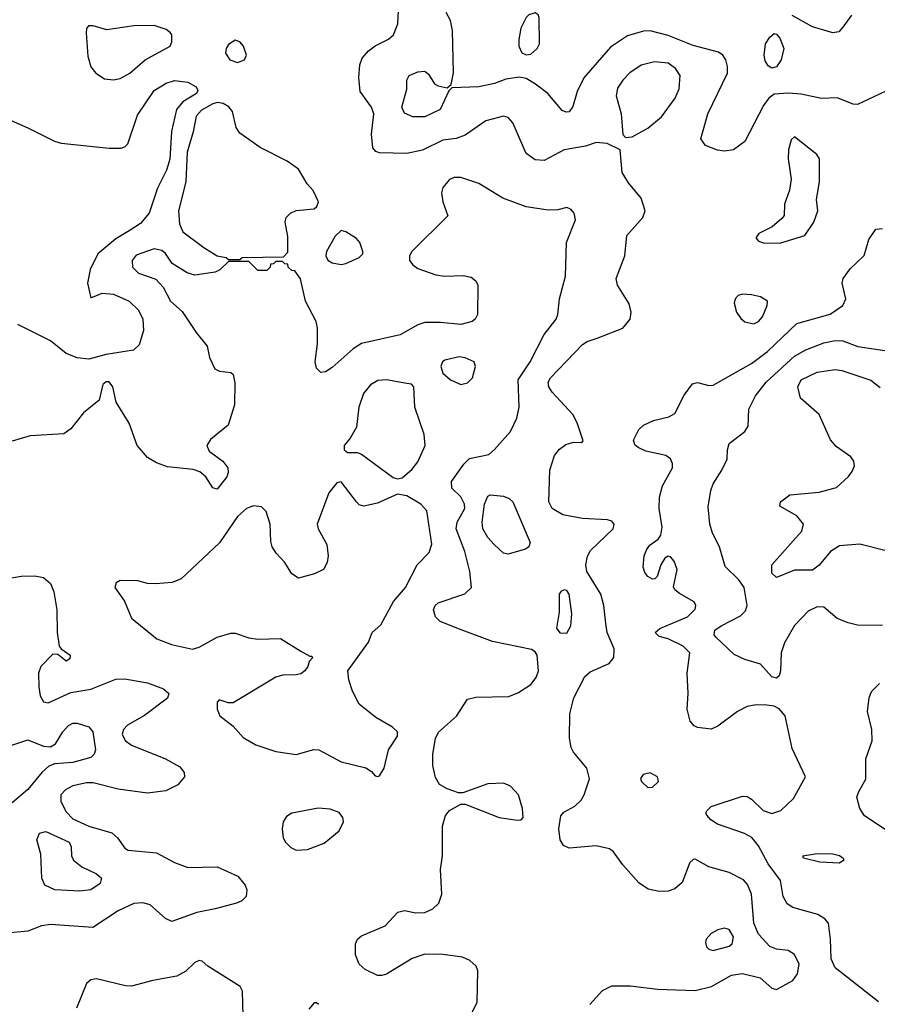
# Model space of a CAD drawing. Extents: x 1173029 to 1307123, y 522559 to 678521.
# Tile 59 of 256: x 1221849 to 1225652, y 536776 to 541143. Entities that reach past the tile are written whole.
import ezdxf

# ---------------------------------------------------------------- set-up
doc = ezdxf.new("R2010")
doc.units = 0

msp = doc.modelspace()

# ---------------------------------------------------------------- linework, layer by layer
at = {"layer": '0CON10XD'}
for points in [[(1224377.1, 536775), (1224433.2, 536836.8), (1224475, 536858.6), (1224557.6, 536857.6), (1224677, 536843), (1224845, 536837.7), (1224917.5, 536855), (1225005, 536905.4), (1225055, 536912.3), (1225133.1, 536893.1), (1225185, 536848.6), (1225205, 536841.4), (1225277.9, 536882.1), (1225298.9, 536911.1), (1225305.5, 536955), (1225285, 536997.1), (1225256.7, 537015), (1225205, 537020.9), (1225175, 537032.5), (1225125, 537087.1), (1225105, 537136.7), (1225094.7, 537265), (1225076.9, 537306.9), (1225058.7, 537328.7), (1224995, 537360.5), (1224905.5, 537385.5), (1224845, 537420), (1224835, 537418.6), (1224820.6, 537405), (1224786.4, 537316.4), (1224755, 537288.9), (1224725, 537278.2), (1224685, 537276.2), (1224636.5, 537286.5), (1224595, 537315.5), (1224523.8, 537395), (1224482.7, 537452.7), (1224465.3, 537465.3), (1224405, 537478.9), (1224285, 537468.8), (1224260.3, 537480.3), (1224245.9, 537505), (1224240, 537555), (1224248, 537612), (1224261.9, 537628.1), (1224311.5, 537655), (1224338.3, 537681.7), (1224352.5, 537705), (1224375.9, 537775.9), (1224364.2, 537824.2), (1224304.5, 537894.5), (1224294.2, 537915), (1224286.6, 537956.6), (1224288.5, 538065), (1224306.9, 538135), (1224355, 538230), (1224378.7, 538251.3), (1224462.6, 538287.4), (1224483.3, 538315), (1224485, 538353.3), (1224454.6, 538424.6), (1224448.5, 538465), (1224439.1, 538545), (1224426.2, 538595), (1224364.6, 538695), (1224359.1, 538725), (1224367, 538763), (1224380.9, 538789.1), (1224481.2, 538885), (1224485.9, 538905.9), (1224475, 538918.8), (1224455, 538924.2), (1224345, 538930.6), (1224257.3, 538947.2), (1224210, 538975), (1224195.7, 539005), (1224200, 539145), (1224220.3, 539209.7), (1224242.3, 539237.7), (1224271.1, 539258.9), (1224305, 539269.2), (1224341.7, 539268.3), (1224347.5, 539275), (1224321.9, 539355), (1224301.7, 539391.7), (1224210.8, 539490.8), (1224195.5, 539515), (1224193.1, 539535), (1224202.9, 539555), (1224345, 539702.2), (1224365, 539716.2), (1224409.3, 539730.7), (1224524, 539775), (1224555.8, 539815), (1224560, 539845), (1224552.4, 539882.4), (1224500, 539965), (1224494.5, 539995), (1224532.7, 540095), (1224542.1, 540185), (1224611.9, 540265), (1224622.9, 540295), (1224605, 540351.2), (1224548.6, 540418.6), (1224521.4, 540465), (1224512.5, 540565), (1224453.9, 540593.9), (1224405, 540598), (1224357.9, 540582.1), (1224263.8, 540565), (1224175, 540518.1), (1224135, 540521.4), (1224095, 540548.8), (1224036.1, 540686.1), (1224015, 540708.6), (1223995, 540715.5), (1223916, 540694), (1223825, 540630.5), (1223784.6, 540615.4), (1223725, 540609.2), (1223635, 540563.8), (1223565, 540548.8), (1223445, 540552.9), (1223428.6, 540558.6), (1223414.4, 540574.4), (1223409.3, 540635), (1223419.3, 540725), (1223408.9, 540755), (1223359.1, 540825), (1223353.1, 540886.9), (1223357.3, 540942.7), (1223368, 540972), (1223395.4, 541004.6), (1223425, 541027.3), (1223484.1, 541055.9), (1223506.7, 541075), (1223526.3, 541123.7), (1223528.5, 541185)], [(1223592.4, 540712.4), (1223555, 540728.6), (1223543.3, 540755), (1223566.2, 540835), (1223566.2, 540875), (1223576.7, 540895), (1223615, 540911.9), (1223645, 540914.3), (1223661.3, 540901.3), (1223688.8, 540858.8), (1223705, 540848.8), (1223745, 540840), (1223762.5, 540855), (1223772.7, 540907.3), (1223768.9, 541095), (1223759.4, 541139.4), (1223740, 541175)], [(1224095, 540986.2), (1224115, 540990), (1224143.3, 541015), (1224153.8, 541035), (1224153, 541153), (1224147.5, 541165), (1224135, 541172.5), (1224106.4, 541163.6), (1224095, 541152.5), (1224072, 541105), (1224062, 541055), (1224062, 541025), (1224076.1, 540996.1), (1224095, 540986.2)], [(1225537.7, 541162.3), (1225499.9, 541110.1), (1225481.1, 541088.9), (1225455.8, 541084.2), (1225365, 541110.8), (1225275, 541160.9)], [(1222264.6, 540875.4), (1222295, 540882.3), (1222337.1, 540905), (1222405.9, 540964.1), (1222516.7, 541025), (1222523.8, 541045), (1222523.3, 541075), (1222515.9, 541085.9), (1222498.7, 541098.7), (1222445, 541116.8), (1222355, 541115.3), (1222235, 541097.5), (1222175, 541115.6), (1222154.5, 541115.5), (1222145.7, 541104.3), (1222143.5, 541085), (1222150.9, 540980.9), (1222163.6, 540933.6), (1222185.7, 540905), (1222225, 540880.8), (1222264.6, 540875.4)], [(1222815, 540953.1), (1222845.8, 540964.2), (1222854.1, 540985.9), (1222841.9, 541025), (1222824.6, 541044.6), (1222805, 541051.5), (1222775, 541032.9), (1222764.5, 541015), (1222762.2, 540995), (1222781.4, 540965), (1222815, 540953.1)], [(1225715, 540837.5), (1225565, 540766), (1225545, 540768), (1225475, 540796), (1225405, 540793.1), (1225315, 540812.9), (1225257.3, 540817.3), (1225195, 540812.2), (1225171.5, 540795), (1225147.5, 540762.5), (1225065, 540601.9), (1225015, 540565.6), (1224975, 540560), (1224944.2, 540564.2), (1224890, 540585), (1224870, 540615), (1224901.4, 540725), (1224987.3, 540905), (1224988.2, 540935), (1224980, 540965), (1224967.5, 540985), (1224948.5, 540998.5), (1224835, 541028.2), (1224725, 541072.1), (1224645, 541092.9), (1224615, 541091.8), (1224545, 541071.8), (1224469, 541021), (1224350.4, 540885), (1224321.9, 540825), (1224302.4, 540757.6), (1224285, 540734.5), (1224272.2, 540732.2), (1224255, 540739.4), (1224190.6, 540815), (1224137.1, 540857.1), (1224095, 540882.2), (1224065, 540887.8), (1224005, 540879.5), (1223955, 540859.6), (1223885.5, 540845.5), (1223765, 540840), (1223752.5, 540827.5), (1223714, 540745), (1223645, 540711.5), (1223592.4, 540712.4)], [(1225185, 540928.1), (1225168.3, 540938.3), (1225155, 540960), (1225150.5, 540985), (1225156.7, 541035), (1225175.4, 541064.6), (1225195, 541082), (1225205, 541078.8), (1225220.2, 541060.2), (1225238.2, 541015), (1225226.2, 540965), (1225205, 540933.3), (1225185, 540928.1)], [(1224535, 540620), (1224565, 540623.8), (1224635, 540661.4), (1224695, 540712.2), (1224756.4, 540795), (1224773.7, 540836.3), (1224777.5, 540895), (1224757, 540927), (1224725, 540950), (1224663.9, 540956.1), (1224605, 540940.9), (1224555, 540906.9), (1224523.3, 540875), (1224500.5, 540839.5), (1224494.5, 540805), (1224515.6, 540725), (1224523.6, 540633.6), (1224535, 540620)], [(1221810.8, 540695), (1221885, 540663.9), (1222003.6, 540603.7), (1222033.3, 540595), (1222245, 540572.3), (1222296.6, 540573.4), (1222315, 540579.2), (1222328.2, 540591.8), (1222371.2, 540718.8), (1222445, 540828.5), (1222498.3, 540861.7), (1222535, 540872.7), (1222595, 540866.1), (1222631.5, 540845), (1222638.1, 540828.1), (1222632.9, 540815), (1222571.8, 540778.2), (1222543.5, 540745), (1222522.7, 540647.3), (1222515, 540523.8), (1222500.4, 540475), (1222460.6, 540395), (1222423.1, 540285), (1222385, 540239.3), (1222334.3, 540205.7), (1222275, 540171.2), (1222195.9, 540104.1), (1222160.9, 540035), (1222149.6, 539975), (1222165, 539910), (1222215, 539930), (1222265, 539926), (1222334.4, 539895), (1222375, 539854.5), (1222394.2, 539815), (1222397.7, 539765), (1222379.3, 539700.7), (1222353.2, 539676.8), (1222231.9, 539658.1), (1222155, 539637.9), (1222103.9, 539643.9), (1222055, 539663.1), (1221985, 539719.1), (1221840.7, 539790.7)], [(1222825, 540080), (1222835, 540087.5), (1223018.3, 540091.7), (1223037.5, 540112.5), (1223038.3, 540181.7), (1223026.2, 540245), (1223030, 540265), (1223050, 540285), (1223075, 540296), (1223155, 540303.3), (1223166.1, 540313.9), (1223173.3, 540335), (1223150, 540385), (1223124, 540415), (1223085, 540480), (1223035.4, 540515.4), (1222915, 540575.6), (1222825, 540639.2), (1222808.6, 540665), (1222791.9, 540735), (1222776.7, 540756.7), (1222751.8, 540771.8), (1222725.9, 540775.9), (1222705, 540769.5), (1222655, 540742.2), (1222631.8, 540715), (1222618.8, 540645), (1222591.7, 540555), (1222586.1, 540423.9), (1222553.6, 540295), (1222556.8, 540236.8), (1222571.9, 540201.9), (1222665, 540131.9), (1222725, 540096), (1222765, 540087.5), (1222775, 540080), (1222825, 540080)], [(1225151.7, 540151.7), (1225225, 540153.8), (1225331.2, 540185), (1225371.2, 540245), (1225388, 540295), (1225382, 540345), (1225395.6, 540424.4), (1225395.8, 540525), (1225384, 540545), (1225285, 540623.8), (1225269.7, 540610.3), (1225258.5, 540565), (1225257.5, 540525), (1225270, 540435), (1225262.7, 540387.3), (1225240, 540325), (1225238.8, 540275), (1225229.5, 540260.5), (1225185.4, 540224.6), (1225126.2, 540195), (1225113.8, 540175), (1225125, 540160), (1225151.7, 540151.7)], [(1223811.9, 536655), (1223877.1, 536785), (1223880, 536925), (1223872.5, 536945), (1223845, 536971.2), (1223812.5, 536985), (1223725, 536996.5), (1223645, 536998.7), (1223590, 536980), (1223475, 536910.5), (1223455, 536903.3), (1223435, 536904.4), (1223380.5, 536930.5), (1223354.4, 536955), (1223338.2, 536995), (1223338.2, 537045), (1223346.9, 537065), (1223365, 537080.5), (1223470, 537125), (1223525.5, 537184.5), (1223555, 537191.9), (1223605, 537181.8), (1223645, 537182.7), (1223680.4, 537199.6), (1223707.5, 537225), (1223720.6, 537265), (1223715.5, 537374.5), (1223724.4, 537435), (1223723.2, 537566.8), (1223737, 537613), (1223755, 537636.2), (1223805, 537663.8), (1223825, 537664), (1223975, 537604.5), (1224055, 537592.9), (1224072.5, 537595), (1224081.2, 537605), (1224078.9, 537645), (1224060.4, 537705), (1224025, 537743.1), (1223995, 537756.8), (1223925, 537754.6), (1223814.1, 537714.1), (1223794.3, 537714.3), (1223745, 537731.4), (1223711.3, 537751.3), (1223692.4, 537782.4), (1223680.6, 537835), (1223680.6, 537885), (1223693.5, 537955), (1223706.6, 537983.4), (1223785.3, 538054.7), (1223835, 538129.2), (1223871.3, 538138.7), (1224018.1, 538141.9), (1224061.3, 538158.7), (1224116.4, 538195), (1224139.6, 538225), (1224150.4, 538255), (1224144.5, 538324.5), (1224135, 538340), (1224119.2, 538349.2), (1223945, 538385.4), (1223799.7, 538439.7), (1223713.6, 538473.6), (1223693.3, 538495), (1223683.9, 538525), (1223691.2, 538545), (1223705, 538556.6), (1223823.1, 538596.9), (1223852.5, 538625), (1223845.5, 538695), (1223822.8, 538785), (1223784.2, 538885), (1223788.6, 538915), (1223823.2, 538975), (1223822.1, 538995), (1223805, 539026.4), (1223765.6, 539065), (1223763.1, 539095), (1223818.3, 539171.7), (1223843.6, 539196.4), (1223928.8, 539215), (1223955, 539236), (1224025, 539315.8), (1224052.9, 539375), (1224063.8, 539425), (1224059.3, 539545), (1224112.1, 539625), (1224175, 539746.2), (1224227.5, 539815), (1224236.1, 539836.1), (1224242.5, 539905), (1224269.4, 540005), (1224274.4, 540155), (1224314, 540255), (1224308, 540285), (1224295, 540301.2), (1224275, 540310), (1224235, 540299.4), (1224192.4, 540297.6), (1224095, 540312.9), (1223991.3, 540351.3), (1223885, 540416.5), (1223805, 540442.9), (1223775, 540442.5), (1223755, 540434), (1223725, 540398.8), (1223719.5, 540375), (1223725.5, 540335.5), (1223747.7, 540272.3), (1223587.5, 540115), (1223577.1, 540095), (1223577.5, 540075), (1223592, 540055), (1223615, 540039.4), (1223695, 540010.6), (1223735, 540005.6), (1223815, 540008.5), (1223850.5, 540000.5), (1223871.2, 539985), (1223880, 539965), (1223878.6, 539835), (1223868.6, 539815), (1223855.8, 539805), (1223805, 539790.4), (1223715, 539799.5), (1223645, 539799.2), (1223615, 539789.2), (1223535.5, 539744.5), (1223365, 539707.1), (1223327.4, 539682.6), (1223235, 539600), (1223205, 539581.2), (1223185, 539578.8), (1223165, 539596.7), (1223158.9, 539625), (1223169.5, 539705), (1223169.5, 539775), (1223163.5, 539805), (1223116.2, 539895), (1223093.9, 539993.9), (1223068.3, 540028.3), (1223055, 540030), (1223040, 540045), (1223038.3, 540058.3), (1223025, 540060), (1223015, 540070), (1222985, 540070), (1222975, 540060), (1222961.7, 540058.3), (1222960, 540045), (1222945, 540030), (1222905, 540030), (1222865, 540070), (1222775, 540070), (1222735.8, 540034.2), (1222715, 540023.8), (1222625, 540010), (1222590.9, 540020.9), (1222525, 540061.2), (1222495.8, 540105.8), (1222479.4, 540119.4), (1222445, 540126.7), (1222365, 540098.9), (1222346.9, 540075), (1222348.6, 540045), (1222375, 540019.2), (1222452.5, 539992.5), (1222485, 539956.2), (1222517.1, 539895), (1222569.3, 539849.3), (1222630.8, 539755), (1222680, 539695), (1222691.2, 539645), (1222714.1, 539594.1), (1222735, 539583.8), (1222785, 539577.5), (1222795, 539570), (1222803, 539533), (1222801.4, 539435), (1222772.9, 539345), (1222695, 539280.6), (1222678.1, 539255), (1222689.3, 539229.3), (1222750, 539185), (1222772, 539155), (1222774, 539135), (1222767.5, 539115), (1222725, 539060.8), (1222705, 539066.2), (1222674, 539115), (1222647.9, 539137.9), (1222617.5, 539147.5), (1222505, 539160.4), (1222455, 539177.7), (1222415, 539201.3), (1222369.1, 539255), (1222334, 539354), (1222277.3, 539447.3), (1222262.5, 539515), (1222245, 539537.3), (1222232.7, 539537.3), (1222218.1, 539525), (1222200.6, 539455), (1222131, 539399), (1222075, 539328.1), (1222045, 539305.7), (1221895, 539297.5), (1221815, 539274.3)], [(1223275, 540057.5), (1223295, 540061.8), (1223355, 540088), (1223371.2, 540105), (1223371.2, 540115), (1223357.5, 540155), (1223343, 540173), (1223295, 540202.5), (1223275, 540207.5), (1223247.7, 540182.3), (1223210, 540115), (1223205.8, 540095), (1223215.6, 540075.6), (1223234.5, 540064.5), (1223275, 540057.5)], [(1225657.6, 536787.6), (1225465, 536937.3), (1225447.4, 536977.4), (1225445.4, 537065), (1225435.9, 537135.9), (1225420, 537155), (1225388.6, 537175), (1225278, 537205), (1225252, 537222), (1225235.5, 537255), (1225223.6, 537325), (1225169, 537399), (1225125, 537478.9), (1225095.4, 537515.4), (1225063.2, 537533.2), (1224943.3, 537575), (1224913.3, 537595), (1224896.7, 537615), (1224892.5, 537625), (1224896.7, 537635), (1224915, 537653.3), (1225055, 537700), (1225075, 537698), (1225095, 537686), (1225146.2, 537636.2), (1225185, 537623.1), (1225225, 537635.3), (1225280.6, 537689.4), (1225334.4, 537785), (1225275, 537910), (1225243.8, 538055), (1225216.8, 538086.8), (1225195, 538097.8), (1225163, 538103), (1225115, 538103.8), (1225075, 538096.4), (1225031.9, 538075), (1224945, 538009.4), (1224915, 537996.9), (1224854.5, 538004.5), (1224840.8, 538010.8), (1224821.8, 538031.8), (1224808.9, 538085), (1224813.3, 538155), (1224809.1, 538245), (1224820.6, 538335), (1224790.8, 538365), (1224725, 538396.7), (1224685, 538408), (1224666.7, 538425), (1224687.3, 538442.7), (1224810.8, 538495), (1224845, 538528.8), (1224847.8, 538545), (1224840.5, 538560.5), (1224775, 538598), (1224753.8, 538615), (1224748.3, 538628.3), (1224764.2, 538705), (1224751.2, 538741.2), (1224735, 538760), (1224725, 538763.3), (1224710, 538755), (1224692, 538725), (1224676, 538674), (1224666.2, 538663.8), (1224655, 538661.2), (1224635, 538673.8), (1224621.1, 538691.1), (1224614.5, 538715), (1224618.8, 538765), (1224630, 538795), (1224645, 538814.3), (1224681.1, 538838.9), (1224692.5, 538857.5), (1224697.8, 538892.2), (1224684.8, 538975), (1224686.5, 539025), (1224699.6, 539075), (1224743.5, 539155), (1224744.5, 539175), (1224734.4, 539195), (1224715, 539210), (1224625, 539230), (1224592, 539245), (1224576.8, 539256.8), (1224571.7, 539278.3), (1224594, 539325), (1224616, 539345), (1224660, 539365), (1224728.3, 539381.7), (1224753.6, 539396.4), (1224795, 539477.1), (1224832.6, 539527.4), (1224855, 539533.1), (1224905, 539520), (1224925, 539521.9), (1225057.1, 539597.1), (1225095, 539617.5), (1225165, 539670.7), (1225294.8, 539795.2), (1225442.8, 539837.2), (1225499.2, 539875), (1225513.1, 539905), (1225497.1, 539975), (1225500.8, 539995), (1225532.2, 540037.8), (1225593.6, 540096.4), (1225615, 540167.5), (1225646.4, 540213.6), (1225675, 540217.5)], [(1225105, 539794.4), (1225125, 539804.4), (1225142.9, 539825), (1225164, 539875), (1225166, 539895), (1225135, 539913.1), (1225095, 539923.1), (1225055, 539925.6), (1225035, 539919.2), (1225021.4, 539905), (1225017.1, 539885), (1225028, 539845), (1225047, 539817), (1225065, 539802.5), (1225105, 539794.4)], [(1225675, 538456.6), (1225565, 538457.5), (1225522.5, 538467.5), (1225475, 538486.7), (1225415, 538536.9), (1225385, 538538.5), (1225345, 538519.1), (1225285, 538456.7), (1225240.7, 538379.3), (1225226.2, 538335), (1225223.3, 538255), (1225216.4, 538233.6), (1225205, 538223.1), (1225185, 538227.8), (1225134.7, 538284.7), (1225065, 538305.4), (1225017.9, 538327.9), (1224935.6, 538405), (1224928.1, 538415), (1224931.9, 538435), (1224959.2, 538455), (1225045, 538498.5), (1225068.1, 538521.9), (1225075.5, 538545), (1225061.8, 538625), (1225038.8, 538658.8), (1224977.8, 538717.8), (1224952.2, 538805), (1224921.9, 538865), (1224910, 538905), (1224902.4, 538982.4), (1224913.6, 539055), (1224924.4, 539085), (1224963.1, 539145), (1224986.8, 539193.2), (1224987.5, 539235), (1224995, 539263.3), (1225064.2, 539315.8), (1225079.5, 539340.5), (1225083.1, 539415), (1225111.8, 539475), (1225159.6, 539535), (1225285, 539650.6), (1225335, 539678.7), (1225415, 539710), (1225465, 539720.6), (1225498.7, 539718.7), (1225566.3, 539693.7), (1225705, 539672.4)], [(1223805, 539524.5), (1223835, 539531.9), (1223857.1, 539555), (1223870.8, 539605), (1223864, 539625), (1223825, 539643.3), (1223797.2, 539647.2), (1223735, 539633.1), (1223724.2, 539625), (1223715.8, 539605), (1223725.9, 539575.9), (1223760, 539545), (1223805, 539524.5)], [(1225685, 538788.9), (1225575, 538817.1), (1225485, 538810), (1225445.2, 538784.8), (1225395, 538723.6), (1225365, 538701.8), (1225285, 538701.9), (1225205, 538669.4), (1225185, 538688.8), (1225184.7, 538725.3), (1225291.4, 538845), (1225316.9, 538875), (1225325.5, 538905.5), (1225295, 538942.9), (1225220, 538985), (1225223.3, 539005), (1225264.2, 539035.8), (1225395, 539046.9), (1225471.7, 539068.3), (1225525, 539117.1), (1225541.4, 539138.6), (1225551.1, 539165), (1225548.5, 539185), (1225535, 539204.3), (1225470.1, 539250.1), (1225445, 539278.9), (1225395, 539392.5), (1225311.9, 539465), (1225300, 539515), (1225314.5, 539545), (1225385, 539579.5), (1225465, 539592.2), (1225495, 539587.3), (1225624, 539544), (1225665, 539512.2)], [(1223525, 539106), (1223545, 539111.2), (1223589.8, 539150.2), (1223615, 539182), (1223646.8, 539255), (1223642.6, 539302.6), (1223601.9, 539425), (1223597.5, 539515), (1223585.9, 539525.9), (1223565, 539530), (1223475, 539545.5), (1223437.4, 539542.6), (1223405, 539524), (1223373.1, 539485), (1223352.2, 539425), (1223342.9, 539335), (1223315, 539286.7), (1223287.5, 539255), (1223287.5, 539235), (1223303.3, 539223.3), (1223345, 539224), (1223365, 539215.8), (1223505, 539112), (1223525, 539106)], [(1223435, 537786), (1223445, 537790), (1223465, 537823.3), (1223483.8, 537905), (1223523.8, 537965), (1223523.8, 537985), (1223502.5, 538005), (1223428.3, 538048.3), (1223355, 538108), (1223324.4, 538165), (1223308.6, 538215), (1223304, 538255), (1223395, 538382.5), (1223412.5, 538425), (1223450.9, 538459.1), (1223507.2, 538562.8), (1223560.5, 538625), (1223612.2, 538725), (1223665, 538779.2), (1223677.2, 538817.2), (1223654.4, 538965), (1223627.1, 538995), (1223565, 539030.8), (1223525, 539038.8), (1223435, 538998), (1223375, 538985.7), (1223355, 538991.4), (1223342.2, 539005), (1223275, 539093.3), (1223255, 539088.8), (1223220.5, 539045), (1223168, 538905), (1223172.5, 538885), (1223210.5, 538815), (1223216.2, 538765), (1223212.9, 538735), (1223196.7, 538705), (1223155.6, 538685), (1223085, 538665.8), (1223055, 538684.7), (1223025, 538736.2), (1222986.4, 538776.4), (1222968.4, 538805), (1222961.9, 538828.1), (1222959.1, 538905), (1222941.4, 538961.4), (1222921.7, 538981.7), (1222885, 538987.5), (1222854.3, 538975), (1222815, 538939.4), (1222735, 538823.1), (1222565, 538663.5), (1222525, 538646.2), (1222451.3, 538641.3), (1222415, 538643.1), (1222372.5, 538655), (1222295, 538656.2), (1222276.7, 538645), (1222270, 538625), (1222313.4, 538563.4), (1222345, 538488), (1222456.9, 538396.9), (1222522.3, 538372.3), (1222615, 538351.2), (1222645, 538360.4), (1222725, 538404.6), (1222785, 538422.5), (1222805, 538422.9), (1222865, 538402), (1222905, 538395.3), (1223005, 538399.2), (1223095, 538342.5), (1223135, 538320), (1223145, 538320), (1223147, 538313), (1223133, 538297), (1223126.7, 538275), (1223113.8, 538255), (1223095, 538242.5), (1223075, 538236.9), (1223015, 538236.4), (1222985, 538227.5), (1222795, 538113.3), (1222773.1, 538113.1), (1222733, 538127), (1222724.1, 538115.9), (1222724, 538085), (1222736, 538055), (1222795, 538009.4), (1222840.1, 537960.1), (1222896.5, 537926.5), (1222985, 537897.3), (1223075, 537884.3), (1223153.7, 537906.3), (1223175, 537904.4), (1223275, 537851.4), (1223384.5, 537824.5), (1223409.1, 537809.1), (1223425, 537790), (1223435, 537786)], [(1224015, 538772.9), (1223995, 538777.1), (1223952.9, 538815), (1223925, 538845.8), (1223902.9, 538885), (1223899.6, 538915), (1223910.9, 538995), (1223925, 539030), (1223935, 539035.7), (1223995, 539030), (1224019.6, 539019.6), (1224035.7, 539005), (1224113.3, 538825), (1224106.7, 538805), (1224092.5, 538795), (1224015, 538772.9)], [(1221760.6, 538659.4), (1221854.6, 538674.6), (1221916.1, 538676.1), (1221955, 538669.5), (1221985, 538641.9), (1221999.7, 538605), (1222013.6, 538526.4), (1222015.3, 538424.7), (1222024.2, 538364.2), (1222032.3, 538352.3), (1222072.5, 538325), (1222071.7, 538308.3), (1222055, 538297.5), (1222018.3, 538328.3), (1221995, 538328.8), (1221942.5, 538275), (1221931.5, 538245), (1221933.2, 538183.2), (1221940, 538145), (1221955, 538117.5), (1221975, 538113.8), (1222075, 538159.2), (1222165, 538174.4), (1222275, 538218.6), (1222315, 538219.4), (1222415, 538201.2), (1222486.2, 538175), (1222510, 538155), (1222505, 538134), (1222402.4, 538057.6), (1222326.2, 538013.8), (1222309.1, 537995), (1222302.9, 537975), (1222316.9, 537946.9), (1222344.4, 537925), (1222495.2, 537865.2), (1222558.7, 537828.7), (1222577.9, 537805), (1222580, 537785), (1222549.8, 537750.2), (1222497, 537723), (1222415, 537713.1), (1222285, 537729.7), (1222175, 537758.1), (1222145, 537758.8), (1222085, 537745.3), (1222051.9, 537728.1), (1222031.3, 537705), (1222030.9, 537675), (1222055, 537630.5), (1222085, 537599.3), (1222155, 537565.7), (1222257.3, 537537.2), (1222282.7, 537515), (1222315, 537468.6), (1222329.5, 537459.5), (1222455, 537447.5), (1222534.8, 537404.7), (1222595, 537382.5), (1222725, 537385.4), (1222815.8, 537345), (1222848.1, 537305), (1222855.8, 537284.2), (1222853.8, 537255), (1222834.4, 537235.6), (1222810, 537225), (1222715, 537199.6), (1222635, 537184.1), (1222523.6, 537143.6), (1222495, 537156.5), (1222428.1, 537218.1), (1222395, 537226.2), (1222355, 537223.5), (1222285, 537191.5), (1222173.6, 537116.4), (1221985, 537130.8), (1221945, 537124.4), (1221885, 537100.8), (1221806.1, 537093.9)], [(1224275, 538421.9), (1224293.6, 538455), (1224297.6, 538507.6), (1224286.4, 538595), (1224275, 538610.8), (1224265, 538614), (1224250.9, 538609.1), (1224242, 538595), (1224241.4, 538515), (1224230, 538445), (1224244.3, 538424.3), (1224275, 538421.9)], [(1225714.1, 537534.1), (1225595, 537612.5), (1225574.6, 537644.6), (1225562.2, 537695), (1225569.8, 537720.2), (1225601.8, 537775), (1225601.9, 537865), (1225628.8, 537945), (1225628.5, 537995), (1225608.2, 538075), (1225615.5, 538135), (1225626.7, 538163.3), (1225661.5, 538198.5)], [(1221791.2, 537918.8), (1221885, 537948.9), (1221955, 537921.2), (1221985, 537918.5), (1222008, 537932), (1222040.7, 537985), (1222065, 538012.1), (1222085, 538023.8), (1222103.8, 538023.8), (1222155, 538007.5), (1222173.1, 537985), (1222184.6, 537905), (1222178.5, 537885), (1222165, 537870.4), (1222085, 537848.9), (1222005, 537843.1), (1221978.1, 537831.9), (1221946.3, 537803.7), (1221885, 537729.1), (1221815, 537669.2)], [(1224635, 537737.5), (1224655, 537739.2), (1224682, 537765), (1224678, 537785), (1224645, 537803.3), (1224614, 537795), (1224601.7, 537778.3), (1224605.8, 537765), (1224635, 537737.5)], [(1223075, 537460), (1223125, 537462.8), (1223199.2, 537490.8), (1223265, 537546), (1223284.4, 537585), (1223281.4, 537605), (1223266.2, 537626.2), (1223225, 537641.9), (1223173.2, 537646.8), (1223055.5, 537624.5), (1223031.5, 537608.5), (1223017.1, 537585), (1223012.2, 537555), (1223017.9, 537515), (1223027.5, 537495), (1223051.6, 537471.6), (1223075, 537460)], [(1222115, 537277.6), (1222005, 537284.6), (1221960, 537305), (1221946.4, 537335), (1221942, 537442), (1221924.3, 537505), (1221936.2, 537535), (1221965, 537543.1), (1222067.5, 537495), (1222076.9, 537475), (1222078.1, 537435), (1222088.1, 537415), (1222125, 537385.4), (1222189.4, 537355), (1222211.1, 537335), (1222205, 537311.4), (1222165, 537283.9), (1222115, 537277.6)], [(1225485, 537402.9), (1225396.8, 537406.8), (1225325, 537424), (1225322.5, 537435), (1225385, 537445.7), (1225455, 537444.3), (1225485, 537436.9), (1225501.2, 537425), (1225503.3, 537415), (1225485, 537402.9)], [(1224925, 537014.4), (1224995, 537033.6), (1225008.5, 537045), (1225014.5, 537075), (1224995, 537108), (1224975, 537114.2), (1224945, 537107.1), (1224915, 537090), (1224893.1, 537065), (1224889.7, 537049.7), (1224895, 537031.2), (1224905, 537020.8), (1224925, 537014.4)], [(1222843.3, 536615), (1222836.2, 536835), (1222826.7, 536855), (1222683.3, 536945), (1222657.3, 536967.3), (1222645, 536970), (1222625, 536962), (1222586.3, 536923.7), (1222545, 536900.5), (1222438.6, 536881.4), (1222345, 536856.7), (1222317.9, 536857.9), (1222188.9, 536888.9), (1222165, 536885.5), (1222145, 536868.6), (1222101.2, 536758.8)], [(1223173.3, 536775), (1223165, 536783.3), (1223155, 536783.3), (1223131.2, 536755)]]:
    msp.add_lwpolyline(points, dxfattribs=at)

doc.saveas('drawing.dxf')
